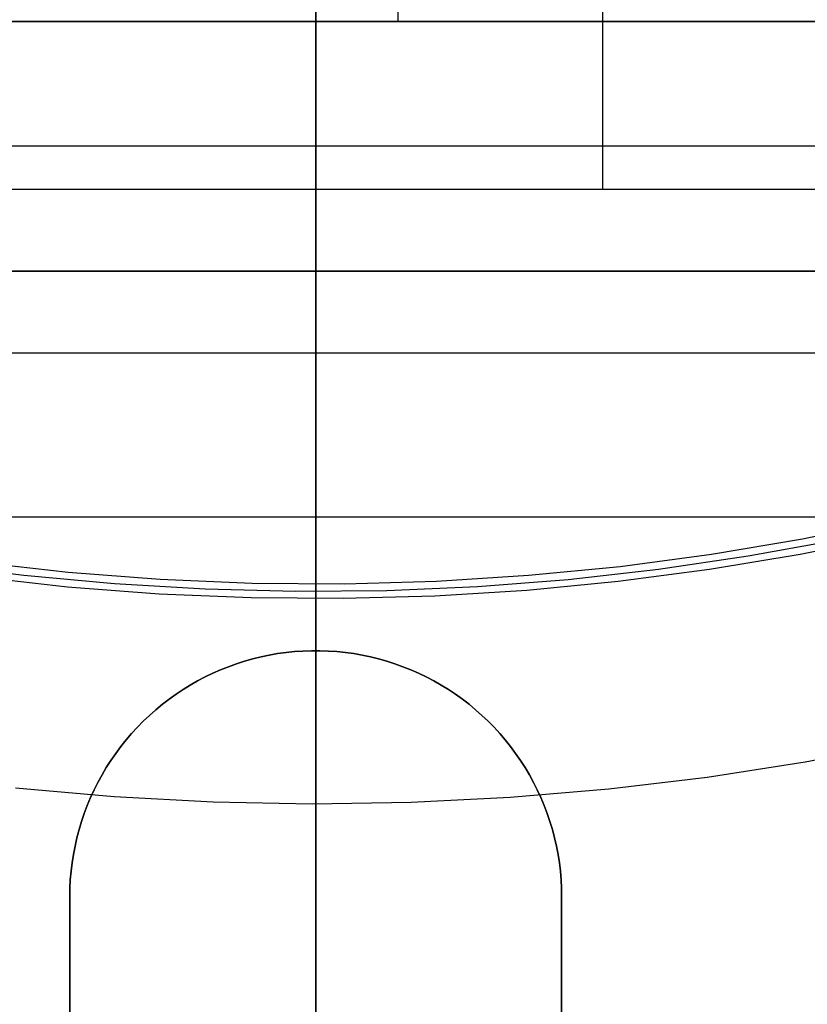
# Model space of a CAD drawing. Header units: millimetres. Extents: x 6239 to 7218, y -13987 to -13139.
# Tile 119 of 256: x 6725 to 6734, y -13495 to -13483. Entities that reach past the tile are written whole.
import ezdxf

# ---------------------------------------------------------------- set-up
doc = ezdxf.new("R2010")
doc.units = ezdxf.units.MM
doc.layers.add('color', color=7, linetype='Continuous')

msp = doc.modelspace()

# ---------------------------------------------------------------- linework, layer by layer
at = {"color": 7, "true_color": 0xffffff}
for p, q in [((6728.479, -13497.235, 200.6), (6728.479, -13417.486, 200.6)), ((6728.479, -13497.235, 200.6), (6728.479, -13417.486, 200.6)), ((6728.479, -13497.361, 199.6), (6728.479, -13470.607, 199.6)), ((6728.479, -13497.361, 199.6), (6728.479, -13470.607, 199.6)), ((6728.479, -13501.179, 105.1), (6728.479, -13475.48, 105.1)), ((6728.479, -13501.179, 105.1), (6728.479, -13475.48, 105.1)), ((6728.479, -13497.989, 51.1), (6728.479, -13475.499, 51.1)), ((6728.479, -13497.989, 51.1), (6728.479, -13475.499, 51.1)), ((6731.979, -13480.093, 212.059), (6731.979, -13484.861, 212.059)), ((6729.479, -13482.341, 218.059), (6729.479, -13482.817, 218.059)), ((6741.479, -13482.817, 218.059), (6715.479, -13482.817, 218.059)), ((6715.479, -13482.817, 223.059), (6741.479, -13482.817, 223.059)), ((6741.479, -13482.817, 218.059), (6715.479, -13482.817, 218.059)), ((6715.479, -13482.817, 223.059), (6741.479, -13482.817, 223.059)), ((6741.479, -13482.817, 220.559), (6715.479, -13482.817, 220.559)), ((6728.479, -13485.861, 258.059), (6728.479, -13482.817, 223.059)), ((6728.479, -13482.817, 223.059), (6728.479, -13482.817, 218.059)), ((6741.479, -13484.339, 240.559), (6715.479, -13484.339, 240.559)), ((6717.479, -13484.861, 212.059), (6739.479, -13484.861, 212.059)), ((6717.479, -13484.861, 212.059), (6739.479, -13484.861, 212.059)), ((6728.479, -13484.861, 212.059), (6728.479, -13488.861, 258.059)), ((6715.479, -13485.861, 261.059), (6741.479, -13485.861, 261.059)), ((6715.479, -13485.861, 258.059), (6741.479, -13485.861, 258.059)), ((6715.479, -13485.861, 261.059), (6741.479, -13485.861, 261.059)), ((6741.479, -13485.861, 259.559), (6715.479, -13485.861, 259.559)), ((6715.479, -13485.861, 258.059), (6741.479, -13485.861, 258.059)), ((6728.479, -13485.861, 261.059), (6728.479, -13485.861, 258.059)), ((6739.479, -13486.861, 235.059), (6717.479, -13486.861, 235.059)), ((6739.479, -13488.861, 258.059), (6717.479, -13488.861, 258.059)), ((6739.479, -13488.861, 258.059), (6717.479, -13488.861, 258.059)), ((6728.479, -13488.861, 258.059), (6728.479, -13490.49, 258.059)), ((6727.913, -13490.544, 261.059), (6728.015, -13490.526, 261.059)), ((6728.015, -13490.526, 258.059), (6727.913, -13490.544, 258.059)), ((6728.015, -13490.526, 258.059), (6727.913, -13490.544, 258.059)), ((6727.913, -13490.544, 261.059), (6728.015, -13490.526, 261.059)), ((6727.913, -13490.544, 259.559), (6728.015, -13490.526, 259.559)), ((6728.015, -13490.526, 261.059), (6728.118, -13490.512, 261.059)), ((6728.118, -13490.512, 258.059), (6728.015, -13490.526, 258.059)), ((6728.118, -13490.512, 258.059), (6728.015, -13490.526, 258.059)), ((6728.015, -13490.526, 261.059), (6728.118, -13490.512, 261.059)), ((6728.015, -13490.526, 259.559), (6728.118, -13490.512, 259.559)), ((6728.118, -13490.512, 261.059), (6728.221, -13490.501, 261.059)), ((6728.221, -13490.501, 258.059), (6728.118, -13490.512, 258.059)), ((6728.221, -13490.501, 258.059), (6728.118, -13490.512, 258.059)), ((6728.118, -13490.512, 261.059), (6728.221, -13490.501, 261.059)), ((6728.118, -13490.512, 259.559), (6728.221, -13490.501, 259.559)), ((6728.221, -13490.501, 261.059), (6728.324, -13490.494, 261.059)), ((6728.324, -13490.494, 258.059), (6728.221, -13490.501, 258.059)), ((6728.324, -13490.494, 258.059), (6728.221, -13490.501, 258.059)), ((6728.221, -13490.501, 261.059), (6728.324, -13490.494, 261.059)), ((6728.221, -13490.501, 259.559), (6728.324, -13490.494, 259.559)), ((6728.324, -13490.494, 261.059), (6728.427, -13490.49, 261.059)), ((6728.427, -13490.49, 258.059), (6728.324, -13490.494, 258.059)), ((6728.427, -13490.49, 258.059), (6728.324, -13490.494, 258.059)), ((6728.324, -13490.494, 261.059), (6728.427, -13490.49, 261.059)), ((6728.324, -13490.494, 259.559), (6728.427, -13490.49, 259.559)), ((6728.427, -13490.49, 261.059), (6728.531, -13490.49, 261.059)), ((6728.531, -13490.49, 258.059), (6728.427, -13490.49, 258.059)), ((6728.531, -13490.49, 258.059), (6728.427, -13490.49, 258.059)), ((6728.427, -13490.49, 261.059), (6728.531, -13490.49, 261.059)), ((6728.427, -13490.49, 259.559), (6728.531, -13490.49, 259.559)), ((6728.479, -13490.49, 261.059), (6728.479, -13490.49, 258.059)), ((6728.531, -13490.49, 261.059), (6728.635, -13490.494, 261.059)), ((6728.635, -13490.494, 258.059), (6728.531, -13490.49, 258.059)), ((6728.635, -13490.494, 258.059), (6728.531, -13490.49, 258.059)), ((6728.531, -13490.49, 261.059), (6728.635, -13490.494, 261.059)), ((6728.531, -13490.49, 259.559), (6728.635, -13490.494, 259.559)), ((6728.635, -13490.494, 261.059), (6728.738, -13490.501, 261.059)), ((6728.738, -13490.501, 258.059), (6728.635, -13490.494, 258.059)), ((6728.738, -13490.501, 258.059), (6728.635, -13490.494, 258.059)), ((6728.635, -13490.494, 261.059), (6728.738, -13490.501, 261.059)), ((6728.635, -13490.494, 259.559), (6728.738, -13490.501, 259.559)), ((6728.738, -13490.501, 261.059), (6728.841, -13490.512, 261.059)), ((6728.841, -13490.512, 258.059), (6728.738, -13490.501, 258.059)), ((6728.841, -13490.512, 258.059), (6728.738, -13490.501, 258.059)), ((6728.738, -13490.501, 261.059), (6728.841, -13490.512, 261.059)), ((6728.738, -13490.501, 259.559), (6728.841, -13490.512, 259.559)), ((6728.841, -13490.512, 261.059), (6728.943, -13490.526, 261.059)), ((6728.943, -13490.526, 258.059), (6728.841, -13490.512, 258.059)), ((6728.943, -13490.526, 258.059), (6728.841, -13490.512, 258.059)), ((6728.841, -13490.512, 261.059), (6728.943, -13490.526, 261.059)), ((6728.841, -13490.512, 259.559), (6728.943, -13490.526, 259.559)), ((6728.943, -13490.526, 261.059), (6729.045, -13490.544, 261.059)), ((6729.045, -13490.544, 258.059), (6728.943, -13490.526, 258.059)), ((6729.045, -13490.544, 258.059), (6728.943, -13490.526, 258.059)), ((6728.943, -13490.526, 261.059), (6729.045, -13490.544, 261.059)), ((6728.943, -13490.526, 259.559), (6729.045, -13490.544, 259.559)), ((6727.415, -13490.685, 261.059), (6727.513, -13490.65, 261.059)), ((6727.513, -13490.65, 258.059), (6727.415, -13490.685, 258.059)), ((6727.513, -13490.65, 258.059), (6727.415, -13490.685, 258.059)), ((6727.415, -13490.685, 261.059), (6727.513, -13490.65, 261.059)), ((6727.415, -13490.685, 259.559), (6727.513, -13490.65, 259.559)), ((6727.513, -13490.65, 261.059), (6727.611, -13490.618, 261.059)), ((6727.611, -13490.618, 258.059), (6727.513, -13490.65, 258.059)), ((6727.611, -13490.618, 258.059), (6727.513, -13490.65, 258.059)), ((6727.513, -13490.65, 261.059), (6727.611, -13490.618, 261.059)), ((6727.513, -13490.65, 259.559), (6727.611, -13490.618, 259.559)), ((6727.611, -13490.618, 261.059), (6727.711, -13490.59, 261.059)), ((6727.711, -13490.59, 258.059), (6727.611, -13490.618, 258.059)), ((6727.711, -13490.59, 258.059), (6727.611, -13490.618, 258.059)), ((6727.611, -13490.618, 261.059), (6727.711, -13490.59, 261.059)), ((6727.611, -13490.618, 259.559), (6727.711, -13490.59, 259.559)), ((6727.711, -13490.59, 261.059), (6727.812, -13490.565, 261.059)), ((6727.812, -13490.565, 258.059), (6727.711, -13490.59, 258.059)), ((6727.812, -13490.565, 258.059), (6727.711, -13490.59, 258.059)), ((6727.711, -13490.59, 261.059), (6727.812, -13490.565, 261.059)), ((6727.711, -13490.59, 259.559), (6727.812, -13490.565, 259.559)), ((6727.812, -13490.565, 261.059), (6727.913, -13490.544, 261.059)), ((6727.913, -13490.544, 258.059), (6727.812, -13490.565, 258.059)), ((6727.913, -13490.544, 258.059), (6727.812, -13490.565, 258.059)), ((6727.812, -13490.565, 261.059), (6727.913, -13490.544, 261.059)), ((6727.812, -13490.565, 259.559), (6727.913, -13490.544, 259.559)), ((6729.045, -13490.544, 261.059), (6729.147, -13490.565, 261.059)), ((6729.147, -13490.565, 258.059), (6729.045, -13490.544, 258.059)), ((6729.147, -13490.565, 258.059), (6729.045, -13490.544, 258.059)), ((6729.045, -13490.544, 261.059), (6729.147, -13490.565, 261.059)), ((6729.045, -13490.544, 259.559), (6729.147, -13490.565, 259.559)), ((6729.147, -13490.565, 261.059), (6729.247, -13490.59, 261.059)), ((6729.247, -13490.59, 258.059), (6729.147, -13490.565, 258.059)), ((6729.247, -13490.59, 258.059), (6729.147, -13490.565, 258.059)), ((6729.147, -13490.565, 261.059), (6729.247, -13490.59, 261.059)), ((6729.147, -13490.565, 259.559), (6729.247, -13490.59, 259.559)), ((6729.247, -13490.59, 261.059), (6729.347, -13490.618, 261.059)), ((6729.347, -13490.618, 258.059), (6729.247, -13490.59, 258.059)), ((6729.347, -13490.618, 258.059), (6729.247, -13490.59, 258.059)), ((6729.247, -13490.59, 261.059), (6729.347, -13490.618, 261.059)), ((6729.247, -13490.59, 259.559), (6729.347, -13490.618, 259.559)), ((6729.347, -13490.618, 261.059), (6729.446, -13490.65, 261.059)), ((6729.446, -13490.65, 258.059), (6729.347, -13490.618, 258.059)), ((6729.446, -13490.65, 258.059), (6729.347, -13490.618, 258.059)), ((6729.347, -13490.618, 261.059), (6729.446, -13490.65, 261.059)), ((6729.347, -13490.618, 259.559), (6729.446, -13490.65, 259.559)), ((6729.446, -13490.65, 261.059), (6729.543, -13490.685, 261.059)), ((6729.543, -13490.685, 258.059), (6729.446, -13490.65, 258.059)), ((6729.543, -13490.685, 258.059), (6729.446, -13490.65, 258.059)), ((6729.446, -13490.65, 261.059), (6729.543, -13490.685, 261.059)), ((6729.446, -13490.65, 259.559), (6729.543, -13490.685, 259.559)), ((6727.131, -13490.81, 261.059), (6727.224, -13490.765, 261.059)), ((6727.224, -13490.765, 258.059), (6727.131, -13490.81, 258.059)), ((6727.224, -13490.765, 258.059), (6727.131, -13490.81, 258.059)), ((6727.131, -13490.81, 261.059), (6727.224, -13490.765, 261.059)), ((6727.131, -13490.81, 259.559), (6727.224, -13490.765, 259.559)), ((6727.224, -13490.765, 261.059), (6727.319, -13490.723, 261.059)), ((6727.319, -13490.723, 258.059), (6727.224, -13490.765, 258.059)), ((6727.319, -13490.723, 258.059), (6727.224, -13490.765, 258.059)), ((6727.224, -13490.765, 261.059), (6727.319, -13490.723, 261.059)), ((6727.224, -13490.765, 259.559), (6727.319, -13490.723, 259.559)), ((6727.319, -13490.723, 261.059), (6727.415, -13490.685, 261.059)), ((6727.415, -13490.685, 258.059), (6727.319, -13490.723, 258.059)), ((6727.415, -13490.685, 258.059), (6727.319, -13490.723, 258.059)), ((6727.319, -13490.723, 261.059), (6727.415, -13490.685, 261.059)), ((6727.319, -13490.723, 259.559), (6727.415, -13490.685, 259.559)), ((6729.543, -13490.685, 261.059), (6729.639, -13490.723, 261.059)), ((6729.639, -13490.723, 258.059), (6729.543, -13490.685, 258.059)), ((6729.639, -13490.723, 258.059), (6729.543, -13490.685, 258.059)), ((6729.543, -13490.685, 261.059), (6729.639, -13490.723, 261.059)), ((6729.543, -13490.685, 259.559), (6729.639, -13490.723, 259.559)), ((6729.639, -13490.723, 261.059), (6729.734, -13490.765, 261.059)), ((6729.734, -13490.765, 258.059), (6729.639, -13490.723, 258.059)), ((6729.734, -13490.765, 258.059), (6729.639, -13490.723, 258.059)), ((6729.639, -13490.723, 261.059), (6729.734, -13490.765, 261.059)), ((6729.639, -13490.723, 259.559), (6729.734, -13490.765, 259.559)), ((6729.734, -13490.765, 261.059), (6729.827, -13490.81, 261.059)), ((6729.827, -13490.81, 258.059), (6729.734, -13490.765, 258.059)), ((6729.827, -13490.81, 258.059), (6729.734, -13490.765, 258.059)), ((6729.734, -13490.765, 261.059), (6729.827, -13490.81, 261.059)), ((6729.734, -13490.765, 259.559), (6729.827, -13490.81, 259.559)), ((6726.949, -13490.909, 261.059), (6727.039, -13490.858, 261.059)), ((6727.039, -13490.858, 258.059), (6726.949, -13490.909, 258.059)), ((6727.039, -13490.858, 258.059), (6726.949, -13490.909, 258.059)), ((6726.949, -13490.909, 261.059), (6727.039, -13490.858, 261.059)), ((6726.949, -13490.909, 259.559), (6727.039, -13490.858, 259.559)), ((6727.039, -13490.858, 261.059), (6727.131, -13490.81, 261.059)), ((6727.131, -13490.81, 258.059), (6727.039, -13490.858, 258.059)), ((6727.131, -13490.81, 258.059), (6727.039, -13490.858, 258.059)), ((6727.039, -13490.858, 261.059), (6727.131, -13490.81, 261.059)), ((6727.039, -13490.858, 259.559), (6727.131, -13490.81, 259.559)), ((6729.827, -13490.81, 261.059), (6729.919, -13490.858, 261.059)), ((6729.919, -13490.858, 258.059), (6729.827, -13490.81, 258.059)), ((6729.919, -13490.858, 258.059), (6729.827, -13490.81, 258.059)), ((6729.827, -13490.81, 261.059), (6729.919, -13490.858, 261.059)), ((6729.827, -13490.81, 259.559), (6729.919, -13490.858, 259.559)), ((6729.919, -13490.858, 261.059), (6730.009, -13490.909, 261.059)), ((6730.009, -13490.909, 258.059), (6729.919, -13490.858, 258.059)), ((6730.009, -13490.909, 258.059), (6729.919, -13490.858, 258.059)), ((6729.919, -13490.858, 261.059), (6730.009, -13490.909, 261.059)), ((6729.919, -13490.858, 259.559), (6730.009, -13490.909, 259.559)), ((6726.775, -13491.021, 261.059), (6726.861, -13490.964, 261.059)), ((6726.861, -13490.964, 258.059), (6726.775, -13491.021, 258.059)), ((6726.861, -13490.964, 258.059), (6726.775, -13491.021, 258.059)), ((6726.775, -13491.021, 261.059), (6726.861, -13490.964, 261.059)), ((6726.775, -13491.021, 259.559), (6726.861, -13490.964, 259.559)), ((6726.861, -13490.964, 261.059), (6726.949, -13490.909, 261.059)), ((6726.949, -13490.909, 258.059), (6726.861, -13490.964, 258.059)), ((6726.949, -13490.909, 258.059), (6726.861, -13490.964, 258.059)), ((6726.861, -13490.964, 261.059), (6726.949, -13490.909, 261.059)), ((6726.861, -13490.964, 259.559), (6726.949, -13490.909, 259.559)), ((6730.009, -13490.909, 261.059), (6730.097, -13490.964, 261.059)), ((6730.097, -13490.964, 258.059), (6730.009, -13490.909, 258.059)), ((6730.097, -13490.964, 258.059), (6730.009, -13490.909, 258.059)), ((6730.009, -13490.909, 261.059), (6730.097, -13490.964, 261.059)), ((6730.009, -13490.909, 259.559), (6730.097, -13490.964, 259.559)), ((6730.097, -13490.964, 261.059), (6730.183, -13491.021, 261.059)), ((6730.183, -13491.021, 258.059), (6730.097, -13490.964, 258.059)), ((6730.183, -13491.021, 258.059), (6730.097, -13490.964, 258.059)), ((6730.097, -13490.964, 261.059), (6730.183, -13491.021, 261.059)), ((6730.097, -13490.964, 259.559), (6730.183, -13491.021, 259.559)), ((6726.609, -13491.144, 261.059), (6726.691, -13491.081, 261.059)), ((6726.691, -13491.081, 258.059), (6726.609, -13491.144, 258.059)), ((6726.691, -13491.081, 258.059), (6726.609, -13491.144, 258.059)), ((6726.609, -13491.144, 261.059), (6726.691, -13491.081, 261.059)), ((6726.609, -13491.144, 259.559), (6726.691, -13491.081, 259.559)), ((6726.691, -13491.081, 261.059), (6726.775, -13491.021, 261.059)), ((6726.775, -13491.021, 258.059), (6726.691, -13491.081, 258.059)), ((6726.775, -13491.021, 258.059), (6726.691, -13491.081, 258.059)), ((6726.691, -13491.081, 261.059), (6726.775, -13491.021, 261.059)), ((6726.691, -13491.081, 259.559), (6726.775, -13491.021, 259.559)), ((6730.183, -13491.021, 261.059), (6730.268, -13491.081, 261.059)), ((6730.268, -13491.081, 258.059), (6730.183, -13491.021, 258.059)), ((6730.268, -13491.081, 258.059), (6730.183, -13491.021, 258.059)), ((6730.183, -13491.021, 261.059), (6730.268, -13491.081, 261.059)), ((6730.183, -13491.021, 259.559), (6730.268, -13491.081, 259.559)), ((6730.268, -13491.081, 261.059), (6730.35, -13491.144, 261.059)), ((6730.35, -13491.144, 258.059), (6730.268, -13491.081, 258.059)), ((6730.35, -13491.144, 258.059), (6730.268, -13491.081, 258.059)), ((6730.268, -13491.081, 261.059), (6730.35, -13491.144, 261.059)), ((6730.268, -13491.081, 259.559), (6730.35, -13491.144, 259.559)), ((6726.451, -13491.279, 261.059), (6726.529, -13491.21, 261.059)), ((6726.529, -13491.21, 258.059), (6726.451, -13491.279, 258.059)), ((6726.529, -13491.21, 258.059), (6726.451, -13491.279, 258.059)), ((6726.451, -13491.279, 261.059), (6726.529, -13491.21, 261.059)), ((6726.451, -13491.279, 259.559), (6726.529, -13491.21, 259.559)), ((6726.529, -13491.21, 261.059), (6726.609, -13491.144, 261.059)), ((6726.609, -13491.144, 258.059), (6726.529, -13491.21, 258.059)), ((6726.609, -13491.144, 258.059), (6726.529, -13491.21, 258.059)), ((6726.529, -13491.21, 261.059), (6726.609, -13491.144, 261.059)), ((6726.529, -13491.21, 259.559), (6726.609, -13491.144, 259.559)), ((6730.35, -13491.144, 261.059), (6730.43, -13491.21, 261.059)), ((6730.43, -13491.21, 258.059), (6730.35, -13491.144, 258.059)), ((6730.43, -13491.21, 258.059), (6730.35, -13491.144, 258.059)), ((6730.35, -13491.144, 261.059), (6730.43, -13491.21, 261.059)), ((6730.35, -13491.144, 259.559), (6730.43, -13491.21, 259.559)), ((6730.43, -13491.21, 261.059), (6730.507, -13491.279, 261.059)), ((6730.507, -13491.279, 258.059), (6730.43, -13491.21, 258.059)), ((6730.507, -13491.279, 258.059), (6730.43, -13491.21, 258.059)), ((6730.43, -13491.21, 261.059), (6730.507, -13491.279, 261.059)), ((6730.43, -13491.21, 259.559), (6730.507, -13491.279, 259.559)), ((6726.304, -13491.424, 261.059), (6726.376, -13491.35, 261.059)), ((6726.376, -13491.35, 258.059), (6726.304, -13491.424, 258.059)), ((6726.376, -13491.35, 258.059), (6726.304, -13491.424, 258.059)), ((6726.304, -13491.424, 261.059), (6726.376, -13491.35, 261.059)), ((6726.304, -13491.424, 259.559), (6726.376, -13491.35, 259.559)), ((6726.376, -13491.35, 261.059), (6726.451, -13491.279, 261.059)), ((6726.451, -13491.279, 258.059), (6726.376, -13491.35, 258.059)), ((6726.451, -13491.279, 258.059), (6726.376, -13491.35, 258.059)), ((6726.376, -13491.35, 261.059), (6726.451, -13491.279, 261.059)), ((6726.376, -13491.35, 259.559), (6726.451, -13491.279, 259.559)), ((6730.507, -13491.279, 261.059), (6730.582, -13491.35, 261.059)), ((6730.582, -13491.35, 258.059), (6730.507, -13491.279, 258.059)), ((6730.582, -13491.35, 258.059), (6730.507, -13491.279, 258.059)), ((6730.507, -13491.279, 261.059), (6730.582, -13491.35, 261.059)), ((6730.507, -13491.279, 259.559), (6730.582, -13491.35, 259.559)), ((6730.582, -13491.35, 261.059), (6730.655, -13491.424, 261.059)), ((6730.655, -13491.424, 258.059), (6730.582, -13491.35, 258.059)), ((6730.655, -13491.424, 258.059), (6730.582, -13491.35, 258.059)), ((6730.582, -13491.35, 261.059), (6730.655, -13491.424, 261.059)), ((6730.582, -13491.35, 259.559), (6730.655, -13491.424, 259.559)), ((6726.234, -13491.501, 261.059), (6726.304, -13491.424, 261.059)), ((6726.304, -13491.424, 258.059), (6726.234, -13491.501, 258.059)), ((6726.304, -13491.424, 258.059), (6726.234, -13491.501, 258.059)), ((6726.234, -13491.501, 261.059), (6726.304, -13491.424, 261.059)), ((6726.234, -13491.501, 259.559), (6726.304, -13491.424, 259.559)), ((6730.655, -13491.424, 261.059), (6730.725, -13491.501, 261.059)), ((6730.725, -13491.501, 258.059), (6730.655, -13491.424, 258.059)), ((6730.725, -13491.501, 258.059), (6730.655, -13491.424, 258.059)), ((6730.655, -13491.424, 261.059), (6730.725, -13491.501, 261.059)), ((6730.655, -13491.424, 259.559), (6730.725, -13491.501, 259.559)), ((6726.102, -13491.66, 261.059), (6726.166, -13491.579, 261.059)), ((6726.166, -13491.579, 258.059), (6726.102, -13491.66, 258.059)), ((6726.166, -13491.579, 258.059), (6726.102, -13491.66, 258.059)), ((6726.102, -13491.66, 261.059), (6726.166, -13491.579, 261.059)), ((6726.102, -13491.66, 259.559), (6726.166, -13491.579, 259.559)), ((6726.166, -13491.579, 261.059), (6726.234, -13491.501, 261.059)), ((6726.234, -13491.501, 258.059), (6726.166, -13491.579, 258.059)), ((6726.234, -13491.501, 258.059), (6726.166, -13491.579, 258.059)), ((6726.166, -13491.579, 261.059), (6726.234, -13491.501, 261.059)), ((6726.166, -13491.579, 259.559), (6726.234, -13491.501, 259.559)), ((6730.725, -13491.501, 261.059), (6730.792, -13491.579, 261.059)), ((6730.792, -13491.579, 258.059), (6730.725, -13491.501, 258.059)), ((6730.792, -13491.579, 258.059), (6730.725, -13491.501, 258.059)), ((6730.725, -13491.501, 261.059), (6730.792, -13491.579, 261.059)), ((6730.725, -13491.501, 259.559), (6730.792, -13491.579, 259.559)), ((6730.792, -13491.579, 261.059), (6730.857, -13491.66, 261.059)), ((6730.857, -13491.66, 258.059), (6730.792, -13491.579, 258.059)), ((6730.857, -13491.66, 258.059), (6730.792, -13491.579, 258.059)), ((6730.792, -13491.579, 261.059), (6730.857, -13491.66, 261.059)), ((6730.792, -13491.579, 259.559), (6730.857, -13491.66, 259.559)), ((6726.04, -13491.743, 261.059), (6726.102, -13491.66, 261.059)), ((6726.102, -13491.66, 258.059), (6726.04, -13491.743, 258.059)), ((6726.102, -13491.66, 258.059), (6726.04, -13491.743, 258.059)), ((6726.04, -13491.743, 261.059), (6726.102, -13491.66, 261.059)), ((6726.04, -13491.743, 259.559), (6726.102, -13491.66, 259.559)), ((6730.857, -13491.66, 261.059), (6730.918, -13491.743, 261.059)), ((6730.918, -13491.743, 258.059), (6730.857, -13491.66, 258.059)), ((6730.918, -13491.743, 258.059), (6730.857, -13491.66, 258.059)), ((6730.857, -13491.66, 261.059), (6730.918, -13491.743, 261.059)), ((6730.857, -13491.66, 259.559), (6730.918, -13491.743, 259.559)), ((6725.925, -13491.916, 261.059), (6725.981, -13491.829, 261.059)), ((6725.981, -13491.829, 258.059), (6725.925, -13491.916, 258.059)), ((6725.981, -13491.829, 258.059), (6725.925, -13491.916, 258.059)), ((6725.925, -13491.916, 261.059), (6725.981, -13491.829, 261.059)), ((6725.925, -13491.916, 259.559), (6725.981, -13491.829, 259.559)), ((6725.981, -13491.829, 261.059), (6726.04, -13491.743, 261.059)), ((6726.04, -13491.743, 258.059), (6725.981, -13491.829, 258.059)), ((6726.04, -13491.743, 258.059), (6725.981, -13491.829, 258.059)), ((6725.981, -13491.829, 261.059), (6726.04, -13491.743, 261.059)), ((6725.981, -13491.829, 259.559), (6726.04, -13491.743, 259.559)), ((6730.918, -13491.743, 261.059), (6730.977, -13491.829, 261.059)), ((6730.977, -13491.829, 258.059), (6730.918, -13491.743, 258.059)), ((6730.977, -13491.829, 258.059), (6730.918, -13491.743, 258.059)), ((6730.918, -13491.743, 261.059), (6730.977, -13491.829, 261.059)), ((6730.918, -13491.743, 259.559), (6730.977, -13491.829, 259.559)), ((6730.977, -13491.829, 261.059), (6731.033, -13491.916, 261.059)), ((6731.033, -13491.916, 258.059), (6730.977, -13491.829, 258.059)), ((6731.033, -13491.916, 258.059), (6730.977, -13491.829, 258.059)), ((6730.977, -13491.829, 261.059), (6731.033, -13491.916, 261.059)), ((6730.977, -13491.829, 259.559), (6731.033, -13491.916, 259.559)), ((6725.873, -13492.005, 261.059), (6725.925, -13491.916, 261.059)), ((6725.925, -13491.916, 258.059), (6725.873, -13492.005, 258.059)), ((6725.925, -13491.916, 258.059), (6725.873, -13492.005, 258.059)), ((6725.873, -13492.005, 261.059), (6725.925, -13491.916, 261.059)), ((6725.873, -13492.005, 259.559), (6725.925, -13491.916, 259.559)), ((6731.033, -13491.916, 261.059), (6731.086, -13492.005, 261.059)), ((6731.086, -13492.005, 258.059), (6731.033, -13491.916, 258.059)), ((6731.086, -13492.005, 258.059), (6731.033, -13491.916, 258.059)), ((6731.033, -13491.916, 261.059), (6731.086, -13492.005, 261.059)), ((6731.033, -13491.916, 259.559), (6731.086, -13492.005, 259.559)), ((6725.823, -13492.096, 261.059), (6725.873, -13492.005, 261.059)), ((6725.873, -13492.005, 258.059), (6725.823, -13492.096, 258.059)), ((6725.873, -13492.005, 258.059), (6725.823, -13492.096, 258.059)), ((6725.823, -13492.096, 261.059), (6725.873, -13492.005, 261.059)), ((6725.823, -13492.096, 259.559), (6725.873, -13492.005, 259.559)), ((6731.086, -13492.005, 261.059), (6731.136, -13492.096, 261.059)), ((6731.136, -13492.096, 258.059), (6731.086, -13492.005, 258.059)), ((6731.136, -13492.096, 258.059), (6731.086, -13492.005, 258.059)), ((6731.086, -13492.005, 261.059), (6731.136, -13492.096, 261.059)), ((6731.086, -13492.005, 259.559), (6731.136, -13492.096, 259.559)), ((6725.733, -13492.282, 261.059), (6725.776, -13492.188, 261.059)), ((6725.776, -13492.188, 258.059), (6725.733, -13492.282, 258.059)), ((6725.776, -13492.188, 258.059), (6725.733, -13492.282, 258.059)), ((6725.733, -13492.282, 261.059), (6725.776, -13492.188, 261.059)), ((6725.733, -13492.282, 259.559), (6725.776, -13492.188, 259.559)), ((6725.776, -13492.188, 261.059), (6725.823, -13492.096, 261.059)), ((6725.823, -13492.096, 258.059), (6725.776, -13492.188, 258.059)), ((6725.823, -13492.096, 258.059), (6725.776, -13492.188, 258.059)), ((6725.776, -13492.188, 261.059), (6725.823, -13492.096, 261.059)), ((6725.776, -13492.188, 259.559), (6725.823, -13492.096, 259.559)), ((6731.136, -13492.096, 261.059), (6731.182, -13492.188, 261.059)), ((6731.182, -13492.188, 258.059), (6731.136, -13492.096, 258.059)), ((6731.182, -13492.188, 258.059), (6731.136, -13492.096, 258.059)), ((6731.136, -13492.096, 261.059), (6731.182, -13492.188, 261.059)), ((6731.136, -13492.096, 259.559), (6731.182, -13492.188, 259.559)), ((6731.182, -13492.188, 261.059), (6731.225, -13492.282, 261.059)), ((6731.225, -13492.282, 258.059), (6731.182, -13492.188, 258.059)), ((6731.225, -13492.282, 258.059), (6731.182, -13492.188, 258.059)), ((6731.182, -13492.188, 261.059), (6731.225, -13492.282, 261.059)), ((6731.182, -13492.188, 259.559), (6731.225, -13492.282, 259.559)), ((6725.693, -13492.378, 261.059), (6725.733, -13492.282, 261.059)), ((6725.733, -13492.282, 258.059), (6725.693, -13492.378, 258.059)), ((6725.733, -13492.282, 258.059), (6725.693, -13492.378, 258.059)), ((6725.693, -13492.378, 261.059), (6725.733, -13492.282, 261.059)), ((6725.693, -13492.378, 259.559), (6725.733, -13492.282, 259.559)), ((6731.225, -13492.282, 261.059), (6731.265, -13492.378, 261.059)), ((6731.265, -13492.378, 258.059), (6731.225, -13492.282, 258.059)), ((6731.265, -13492.378, 258.059), (6731.225, -13492.282, 258.059)), ((6731.225, -13492.282, 261.059), (6731.265, -13492.378, 261.059)), ((6731.225, -13492.282, 259.559), (6731.265, -13492.378, 259.559)), ((6725.656, -13492.475, 261.059), (6725.693, -13492.378, 261.059)), ((6725.693, -13492.378, 258.059), (6725.656, -13492.475, 258.059)), ((6725.693, -13492.378, 258.059), (6725.656, -13492.475, 258.059)), ((6725.656, -13492.475, 261.059), (6725.693, -13492.378, 261.059)), ((6725.656, -13492.475, 259.559), (6725.693, -13492.378, 259.559)), ((6731.265, -13492.378, 261.059), (6731.302, -13492.475, 261.059)), ((6731.302, -13492.475, 258.059), (6731.265, -13492.378, 258.059)), ((6731.302, -13492.475, 258.059), (6731.265, -13492.378, 258.059)), ((6731.265, -13492.378, 261.059), (6731.302, -13492.475, 261.059)), ((6731.265, -13492.378, 259.559), (6731.302, -13492.475, 259.559)), ((6725.593, -13492.672, 261.059), (6725.623, -13492.573, 261.059)), ((6725.623, -13492.573, 258.059), (6725.593, -13492.672, 258.059)), ((6725.623, -13492.573, 258.059), (6725.593, -13492.672, 258.059)), ((6725.593, -13492.672, 261.059), (6725.623, -13492.573, 261.059)), ((6725.593, -13492.672, 259.559), (6725.623, -13492.573, 259.559)), ((6725.623, -13492.573, 261.059), (6725.656, -13492.475, 261.059)), ((6725.656, -13492.475, 258.059), (6725.623, -13492.573, 258.059)), ((6725.656, -13492.475, 258.059), (6725.623, -13492.573, 258.059)), ((6725.623, -13492.573, 261.059), (6725.656, -13492.475, 261.059)), ((6725.623, -13492.573, 259.559), (6725.656, -13492.475, 259.559)), ((6731.302, -13492.475, 261.059), (6731.336, -13492.573, 261.059)), ((6731.336, -13492.573, 258.059), (6731.302, -13492.475, 258.059)), ((6731.336, -13492.573, 258.059), (6731.302, -13492.475, 258.059)), ((6731.302, -13492.475, 261.059), (6731.336, -13492.573, 261.059)), ((6731.302, -13492.475, 259.559), (6731.336, -13492.573, 259.559)), ((6731.336, -13492.573, 261.059), (6731.366, -13492.672, 261.059)), ((6731.366, -13492.672, 258.059), (6731.336, -13492.573, 258.059)), ((6731.366, -13492.672, 258.059), (6731.336, -13492.573, 258.059)), ((6731.336, -13492.573, 261.059), (6731.366, -13492.672, 261.059)), ((6731.336, -13492.573, 259.559), (6731.366, -13492.672, 259.559)), ((6725.566, -13492.772, 261.059), (6725.593, -13492.672, 261.059)), ((6725.593, -13492.672, 258.059), (6725.566, -13492.772, 258.059)), ((6725.593, -13492.672, 258.059), (6725.566, -13492.772, 258.059)), ((6725.566, -13492.772, 261.059), (6725.593, -13492.672, 261.059)), ((6725.566, -13492.772, 259.559), (6725.593, -13492.672, 259.559)), ((6731.366, -13492.672, 261.059), (6731.392, -13492.772, 261.059)), ((6731.392, -13492.772, 258.059), (6731.366, -13492.672, 258.059)), ((6731.392, -13492.772, 258.059), (6731.366, -13492.672, 258.059)), ((6731.366, -13492.672, 261.059), (6731.392, -13492.772, 261.059)), ((6731.366, -13492.672, 259.559), (6731.392, -13492.772, 259.559)), ((6725.543, -13492.873, 261.059), (6725.566, -13492.772, 261.059)), ((6725.566, -13492.772, 258.059), (6725.543, -13492.873, 258.059)), ((6725.566, -13492.772, 258.059), (6725.543, -13492.873, 258.059)), ((6725.543, -13492.873, 261.059), (6725.566, -13492.772, 261.059)), ((6725.543, -13492.873, 259.559), (6725.566, -13492.772, 259.559)), ((6731.392, -13492.772, 261.059), (6731.415, -13492.873, 261.059)), ((6731.415, -13492.873, 258.059), (6731.392, -13492.772, 258.059)), ((6731.415, -13492.873, 258.059), (6731.392, -13492.772, 258.059)), ((6731.392, -13492.772, 261.059), (6731.415, -13492.873, 261.059)), ((6731.392, -13492.772, 259.559), (6731.415, -13492.873, 259.559)), ((6725.524, -13492.975, 261.059), (6725.543, -13492.873, 261.059)), ((6725.543, -13492.873, 258.059), (6725.524, -13492.975, 258.059)), ((6725.543, -13492.873, 258.059), (6725.524, -13492.975, 258.059)), ((6725.524, -13492.975, 261.059), (6725.543, -13492.873, 261.059)), ((6725.524, -13492.975, 259.559), (6725.543, -13492.873, 259.559)), ((6731.415, -13492.873, 261.059), (6731.435, -13492.975, 261.059)), ((6731.435, -13492.975, 258.059), (6731.415, -13492.873, 258.059)), ((6731.435, -13492.975, 258.059), (6731.415, -13492.873, 258.059)), ((6731.415, -13492.873, 261.059), (6731.435, -13492.975, 261.059)), ((6731.415, -13492.873, 259.559), (6731.435, -13492.975, 259.559)), ((6725.508, -13493.077, 261.059), (6725.524, -13492.975, 261.059)), ((6725.524, -13492.975, 258.059), (6725.508, -13493.077, 258.059)), ((6725.524, -13492.975, 258.059), (6725.508, -13493.077, 258.059)), ((6725.508, -13493.077, 261.059), (6725.524, -13492.975, 261.059)), ((6725.508, -13493.077, 259.559), (6725.524, -13492.975, 259.559)), ((6731.435, -13492.975, 261.059), (6731.451, -13493.077, 261.059)), ((6731.451, -13493.077, 258.059), (6731.435, -13492.975, 258.059)), ((6731.451, -13493.077, 258.059), (6731.435, -13492.975, 258.059)), ((6731.435, -13492.975, 261.059), (6731.451, -13493.077, 261.059)), ((6731.435, -13492.975, 259.559), (6731.451, -13493.077, 259.559)), ((6725.495, -13493.18, 261.059), (6725.508, -13493.077, 261.059)), ((6725.508, -13493.077, 258.059), (6725.495, -13493.18, 258.059)), ((6725.508, -13493.077, 258.059), (6725.495, -13493.18, 258.059)), ((6725.495, -13493.18, 261.059), (6725.508, -13493.077, 261.059)), ((6725.495, -13493.18, 259.559), (6725.508, -13493.077, 259.559)), ((6731.451, -13493.077, 261.059), (6731.463, -13493.18, 261.059)), ((6731.463, -13493.18, 258.059), (6731.451, -13493.077, 258.059)), ((6731.463, -13493.18, 258.059), (6731.451, -13493.077, 258.059)), ((6731.451, -13493.077, 261.059), (6731.463, -13493.18, 261.059)), ((6731.451, -13493.077, 259.559), (6731.463, -13493.18, 259.559)), ((6725.481, -13493.386, 261.059), (6725.486, -13493.283, 261.059)), ((6725.486, -13493.283, 258.059), (6725.481, -13493.386, 258.059)), ((6725.486, -13493.283, 258.059), (6725.481, -13493.386, 258.059)), ((6725.481, -13493.386, 261.059), (6725.486, -13493.283, 261.059)), ((6725.481, -13493.386, 259.559), (6725.486, -13493.283, 259.559)), ((6725.486, -13493.283, 261.059), (6725.495, -13493.18, 261.059)), ((6725.495, -13493.18, 258.059), (6725.486, -13493.283, 258.059)), ((6725.495, -13493.18, 258.059), (6725.486, -13493.283, 258.059)), ((6725.486, -13493.283, 261.059), (6725.495, -13493.18, 261.059)), ((6725.486, -13493.283, 259.559), (6725.495, -13493.18, 259.559)), ((6731.463, -13493.18, 261.059), (6731.472, -13493.283, 261.059)), ((6731.472, -13493.283, 258.059), (6731.463, -13493.18, 258.059)), ((6731.472, -13493.283, 258.059), (6731.463, -13493.18, 258.059)), ((6731.463, -13493.18, 261.059), (6731.472, -13493.283, 261.059)), ((6731.463, -13493.18, 259.559), (6731.472, -13493.283, 259.559)), ((6731.472, -13493.283, 261.059), (6731.477, -13493.386, 261.059)), ((6731.477, -13493.386, 258.059), (6731.472, -13493.283, 258.059)), ((6731.477, -13493.386, 258.059), (6731.472, -13493.283, 258.059)), ((6731.472, -13493.283, 261.059), (6731.477, -13493.386, 261.059)), ((6731.472, -13493.283, 259.559), (6731.477, -13493.386, 259.559)), ((6725.479, -13493.49, 261.059), (6725.481, -13493.386, 261.059)), ((6725.481, -13493.386, 258.059), (6725.479, -13493.49, 258.059)), ((6725.481, -13493.386, 258.059), (6725.479, -13493.49, 258.059)), ((6725.479, -13493.49, 261.059), (6725.481, -13493.386, 261.059)), ((6725.479, -13493.49, 259.559), (6725.481, -13493.386, 259.559)), ((6731.477, -13493.386, 261.059), (6731.479, -13493.49, 261.059)), ((6731.479, -13493.49, 258.059), (6731.477, -13493.386, 258.059)), ((6731.479, -13493.49, 258.059), (6731.477, -13493.386, 258.059)), ((6731.477, -13493.386, 261.059), (6731.479, -13493.49, 261.059)), ((6731.477, -13493.386, 259.559), (6731.479, -13493.49, 259.559)), ((6725.479, -13493.49, 261.059), (6725.479, -13505.49, 261.059)), ((6725.479, -13505.49, 258.059), (6725.479, -13493.49, 258.059)), ((6725.479, -13493.49, 258.059), (6725.479, -13493.49, 261.059)), ((6725.479, -13493.49, 261.059), (6725.479, -13505.49, 261.059)), ((6725.479, -13505.49, 258.059), (6725.479, -13493.49, 258.059)), ((6725.479, -13493.49, 258.059), (6725.479, -13493.49, 261.059)), ((6725.479, -13493.49, 259.559), (6725.479, -13505.49, 259.559)), ((6731.479, -13505.49, 261.059), (6731.479, -13493.49, 261.059)), ((6731.479, -13493.49, 258.059), (6731.479, -13505.49, 258.059)), ((6731.479, -13493.49, 261.059), (6731.479, -13493.49, 258.059)), ((6731.479, -13505.49, 261.059), (6731.479, -13493.49, 261.059)), ((6731.479, -13493.49, 261.059), (6731.479, -13493.49, 258.059)), ((6731.479, -13493.49, 258.059), (6731.479, -13505.49, 258.059)), ((6731.479, -13505.49, 259.559), (6731.479, -13493.49, 259.559))]:
    msp.add_line(p, q, dxfattribs=at)
at = {"layer": 'color'}
msp.add_line((6728.479, -13384.361, 43.5), (6728.479, -13530.361, 43.5), dxfattribs=at)
at = {"layer": 'color', "color": 254, "true_color": 0xcad1ee}
for p, q in [((6734.416, -13489.127, 28.2), (6735.518, -13488.901, 28.2)), ((6734.416, -13489.127, 28.2), (6735.518, -13488.901, 28.2)), ((6735.489, -13489.094, 38.6), (6734.389, -13489.316, 38.6)), ((6735.489, -13489.094, 38.6), (6734.389, -13489.316, 38.6)), ((6733.308, -13489.314, 28.2), (6734.416, -13489.127, 28.2)), ((6733.308, -13489.314, 28.2), (6734.416, -13489.127, 28.2)), ((6733.756, -13489.335, 33.4), (6734.846, -13489.136, 33.4)), ((6732.193, -13489.462, 28.2), (6733.308, -13489.314, 28.2)), ((6732.193, -13489.462, 28.2), (6733.308, -13489.314, 28.2)), ((6734.389, -13489.316, 38.6), (6733.283, -13489.501, 38.6)), ((6734.389, -13489.316, 38.6), (6733.283, -13489.501, 38.6)), ((6723.82, -13489.428, 33.4), (6724.919, -13489.569, 33.4)), ((6724.343, -13489.408, 28.2), (6725.46, -13489.533, 28.2)), ((6724.343, -13489.408, 28.2), (6725.46, -13489.533, 28.2)), ((6732.659, -13489.496, 33.4), (6733.756, -13489.335, 33.4)), ((6724.919, -13489.569, 33.4), (6726.023, -13489.672, 33.4)), ((6725.46, -13489.533, 28.2), (6726.581, -13489.619, 28.2)), ((6725.46, -13489.533, 28.2), (6726.581, -13489.619, 28.2)), ((6729.952, -13489.642, 28.2), (6731.074, -13489.571, 28.2)), ((6729.952, -13489.642, 28.2), (6731.074, -13489.571, 28.2)), ((6731.074, -13489.571, 28.2), (6732.193, -13489.462, 28.2)), ((6731.074, -13489.571, 28.2), (6732.193, -13489.462, 28.2)), ((6731.558, -13489.62, 33.4), (6732.659, -13489.496, 33.4)), ((6733.283, -13489.501, 38.6), (6732.17, -13489.647, 38.6)), ((6733.283, -13489.501, 38.6), (6732.17, -13489.647, 38.6)), ((6725.452, -13489.715, 38.6), (6724.337, -13489.591, 38.6)), ((6725.452, -13489.715, 38.6), (6724.337, -13489.591, 38.6)), ((6726.023, -13489.672, 33.4), (6727.129, -13489.737, 33.4)), ((6726.581, -13489.619, 28.2), (6727.704, -13489.666, 28.2)), ((6726.581, -13489.619, 28.2), (6727.704, -13489.666, 28.2)), ((6727.704, -13489.666, 28.2), (6728.829, -13489.673, 28.2)), ((6727.704, -13489.666, 28.2), (6728.829, -13489.673, 28.2)), ((6728.829, -13489.673, 28.2), (6729.952, -13489.642, 28.2)), ((6728.829, -13489.673, 28.2), (6729.952, -13489.642, 28.2)), ((6730.453, -13489.706, 33.4), (6731.558, -13489.62, 33.4)), ((6732.17, -13489.647, 38.6), (6731.054, -13489.755, 38.6)), ((6732.17, -13489.647, 38.6), (6731.054, -13489.755, 38.6)), ((6726.57, -13489.8, 38.6), (6725.452, -13489.715, 38.6)), ((6726.57, -13489.8, 38.6), (6725.452, -13489.715, 38.6)), ((6727.691, -13489.847, 38.6), (6726.57, -13489.8, 38.6)), ((6727.691, -13489.847, 38.6), (6726.57, -13489.8, 38.6)), ((6727.129, -13489.737, 33.4), (6728.237, -13489.765, 33.4)), ((6728.237, -13489.765, 33.4), (6729.346, -13489.755, 33.4)), ((6729.346, -13489.755, 33.4), (6730.453, -13489.706, 33.4)), ((6731.054, -13489.755, 38.6), (6729.934, -13489.825, 38.6)), ((6731.054, -13489.755, 38.6), (6729.934, -13489.825, 38.6)), ((6728.813, -13489.855, 38.6), (6727.691, -13489.847, 38.6)), ((6728.813, -13489.855, 38.6), (6727.691, -13489.847, 38.6)), ((6729.934, -13489.825, 38.6), (6728.813, -13489.855, 38.6)), ((6729.934, -13489.825, 38.6), (6728.813, -13489.855, 38.6)), ((6734.448, -13491.845, 30.3), (6735.635, -13491.619, 30.3)), ((6734.448, -13491.845, 30.3), (6735.635, -13491.619, 30.3)), ((6734.448, -13491.845, 38.6), (6735.635, -13491.619, 38.6)), ((6734.448, -13491.845, 34.45), (6735.635, -13491.619, 34.45)), ((6734.448, -13491.845, 38.6), (6735.635, -13491.619, 38.6)), ((6733.254, -13492.031, 30.3), (6734.448, -13491.845, 30.3)), ((6733.254, -13492.031, 30.3), (6734.448, -13491.845, 30.3)), ((6733.254, -13492.031, 38.6), (6734.448, -13491.845, 38.6)), ((6733.254, -13492.031, 34.45), (6734.448, -13491.845, 34.45)), ((6733.254, -13492.031, 38.6), (6734.448, -13491.845, 38.6)), ((6732.054, -13492.175, 30.3), (6733.254, -13492.031, 30.3)), ((6732.054, -13492.175, 30.3), (6733.254, -13492.031, 30.3)), ((6732.054, -13492.175, 38.6), (6733.254, -13492.031, 38.6)), ((6732.054, -13492.175, 34.45), (6733.254, -13492.031, 34.45)), ((6732.054, -13492.175, 38.6), (6733.254, -13492.031, 38.6)), ((6724.817, -13492.164, 30.3), (6726.021, -13492.27, 30.3)), ((6724.817, -13492.164, 30.3), (6726.021, -13492.27, 30.3)), ((6724.817, -13492.164, 38.6), (6726.021, -13492.27, 38.6)), ((6724.817, -13492.164, 34.45), (6726.021, -13492.27, 34.45)), ((6724.817, -13492.164, 38.6), (6726.021, -13492.27, 38.6)), ((6730.85, -13492.277, 30.3), (6732.054, -13492.175, 30.3)), ((6730.85, -13492.277, 30.3), (6732.054, -13492.175, 30.3)), ((6730.85, -13492.277, 38.6), (6732.054, -13492.175, 38.6)), ((6730.85, -13492.277, 34.45), (6732.054, -13492.175, 34.45)), ((6730.85, -13492.277, 38.6), (6732.054, -13492.175, 38.6)), ((6726.021, -13492.27, 30.3), (6727.227, -13492.334, 30.3)), ((6726.021, -13492.27, 30.3), (6727.227, -13492.334, 30.3)), ((6726.021, -13492.27, 38.6), (6727.227, -13492.334, 38.6)), ((6726.021, -13492.27, 34.45), (6727.227, -13492.334, 34.45)), ((6726.021, -13492.27, 38.6), (6727.227, -13492.334, 38.6)), ((6727.227, -13492.334, 30.3), (6728.435, -13492.357, 30.3)), ((6727.227, -13492.334, 30.3), (6728.435, -13492.357, 30.3)), ((6727.227, -13492.334, 38.6), (6728.435, -13492.357, 38.6)), ((6727.227, -13492.334, 34.45), (6728.435, -13492.357, 34.45)), ((6727.227, -13492.334, 38.6), (6728.435, -13492.357, 38.6)), ((6729.644, -13492.338, 30.3), (6730.85, -13492.277, 30.3)), ((6729.644, -13492.338, 30.3), (6730.85, -13492.277, 30.3)), ((6729.644, -13492.338, 38.6), (6730.85, -13492.277, 38.6)), ((6729.644, -13492.338, 34.45), (6730.85, -13492.277, 34.45)), ((6729.644, -13492.338, 38.6), (6730.85, -13492.277, 38.6)), ((6728.435, -13492.357, 30.3), (6729.644, -13492.338, 30.3)), ((6728.435, -13492.357, 30.3), (6729.644, -13492.338, 30.3)), ((6728.435, -13492.357, 38.6), (6729.644, -13492.338, 38.6)), ((6728.435, -13492.357, 34.45), (6729.644, -13492.338, 34.45)), ((6728.435, -13492.357, 38.6), (6729.644, -13492.338, 38.6))]:
    msp.add_line(p, q, dxfattribs=at)

doc.saveas('drawing.dxf')
